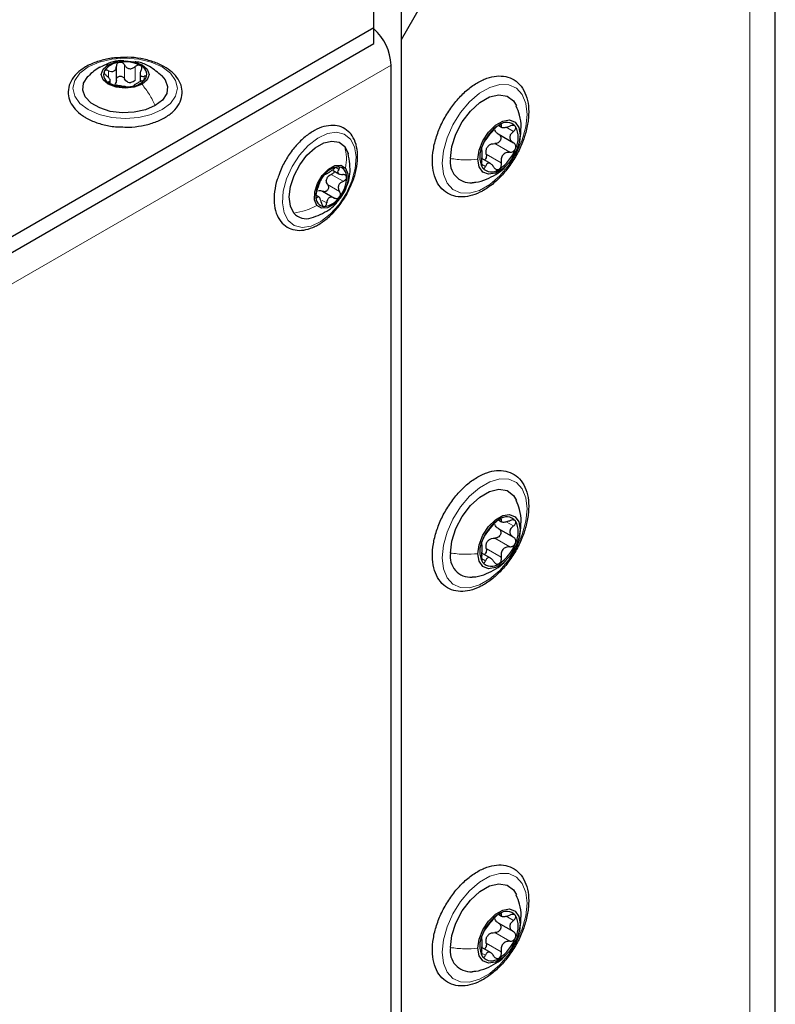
# Paper-space layout 'Blatt2' of a CAD drawing. Header units: millimetres. Extents: x 5 to 418, y 2 to 292.
# Tile 76 of 112: x 161 to 174, y 208 to 225. Entities that reach past the tile are written whole.
import ezdxf

# ---------------------------------------------------------------- set-up
doc = ezdxf.new("R2010")
doc.units = ezdxf.units.MM

psp = doc.layouts.new('Blatt2')

# ---------------------------------------------------------------- linework, layer by layer
at = {"color": 7, "linetype": 'Continuous', "lineweight": 25}
for p, q in [((174.261, 105.896), (174.261, 237.904)), ((167.812, 225.18), (167.812, 143.798)), ((167.34, 224.5), (167.34, 224.772)), ((168.138, 224.856), (167.812, 224.291)), ((148.201, 213.451), (167.34, 224.5)), ((167.34, 224.228), (167.34, 224.5)), ((148.201, 213.179), (167.34, 224.228)), ((167.812, 224.291), (167.812, 144.701)), ((167.635, 199.085), (167.635, 223.853)), ((162.898, 223.568), (162.898, 223.831)), ((163.307, 223.728), (163.307, 223.565)), ((162.794, 223.54), (162.794, 223.608)), ((169.483, 222.665), (169.744, 222.514)), ((169.493, 222.808), (169.542, 222.78)), ((169.352, 222.153), (169.202, 222.24)), ((169.727, 222.253), (169.749, 222.292)), ((166.635, 222.037), (166.737, 221.978)), ((166.454, 221.678), (166.66, 221.559)), ((166.389, 221.578), (166.348, 221.601)), ((169.493, 216.004), (169.542, 215.976)), ((169.483, 215.861), (169.744, 215.71)), ((169.352, 215.348), (169.202, 215.435)), ((169.727, 215.448), (169.749, 215.487)), ((169.493, 209.199), (169.542, 209.171)), ((169.483, 209.056), (169.744, 208.905)), ((169.352, 208.544), (169.202, 208.631)), ((169.727, 208.644), (169.749, 208.683))]:
    psp.add_line(p, q, dxfattribs=at)
at = {"color": 7, "linetype": 'Continuous', "lineweight": 18}
for p, q in [((173.822, 105.284), (173.822, 237.292)), ((167.635, 223.853), (149.026, 213.111)), ((163.039, 223.617), (163.039, 223.855)), ((162.763, 223.638), (162.763, 223.755)), ((163.223, 223.588), (163.223, 223.826)), ((162.774, 223.545), (162.774, 223.567)), ((163.376, 223.599), (163.376, 223.66)), ((169.512, 222.826), (169.536, 222.812)), ((169.62, 222.78), (169.746, 222.707)), ((169.874, 222.758), (169.86, 222.647)), ((169.422, 222.498), (169.682, 222.348)), ((169.277, 222.317), (169.536, 222.167)), ((166.683, 222.084), (166.733, 222.054)), ((169.196, 222.144), (169.262, 222.106)), ((166.604, 221.967), (166.81, 221.848)), ((166.541, 221.792), (166.747, 221.673)), ((166.34, 221.58), (166.361, 221.568)), ((166.45, 221.519), (166.525, 221.475)), ((169.512, 216.021), (169.536, 216.007)), ((169.62, 215.976), (169.746, 215.903)), ((169.874, 215.954), (169.86, 215.843)), ((169.422, 215.693), (169.682, 215.543)), ((169.277, 215.512), (169.536, 215.362)), ((169.196, 215.34), (169.262, 215.301)), ((169.512, 209.217), (169.536, 209.203)), ((169.62, 209.171), (169.746, 209.098)), ((169.874, 209.149), (169.86, 209.038)), ((169.422, 208.889), (169.682, 208.739)), ((169.277, 208.708), (169.536, 208.558)), ((169.196, 208.535), (169.262, 208.497))]:
    psp.add_line(p, q, dxfattribs=at)
at = {"color": 7, "linetype": 'Continuous', "lineweight": 18, "flags": 128}
for points in [[(162.414, 223.82), (162.6, 223.902), (162.818, 223.954), (163.05, 223.972), (163.283, 223.954), (163.5, 223.902), (163.687, 223.82), (163.83, 223.712), (163.92, 223.587), (163.95, 223.452), (163.92, 223.318), (163.83, 223.192), (163.687, 223.085), (163.5, 223.002), (163.283, 222.95), (163.05, 222.933), (162.818, 222.95), (162.6, 223.002), (162.414, 223.085), (162.271, 223.192), (162.181, 223.318), (162.15, 223.452), (162.181, 223.587), (162.271, 223.712), (162.414, 223.82)], [(168.519, 222.159), (168.54, 222.373), (168.602, 222.599), (168.703, 222.824), (168.834, 223.035), (168.99, 223.22), (169.161, 223.367), (169.338, 223.469), (169.509, 223.519), (169.665, 223.515), (169.796, 223.456), (169.896, 223.346), (169.959, 223.192), (169.98, 223.003), (169.959, 222.788), (169.896, 222.562), (169.796, 222.337), (169.665, 222.126), (169.509, 221.941), (169.338, 221.794), (169.161, 221.692), (168.99, 221.642), (168.834, 221.647), (168.703, 221.705), (168.602, 221.815), (168.54, 221.969), (168.519, 222.159)], [(166.935, 222.577), (167.005, 222.443), (167.033, 222.27), (167.018, 222.071), (166.961, 221.857), (166.865, 221.645), (166.738, 221.449), (166.587, 221.281), (166.423, 221.154), (166.258, 221.076), (166.102, 221.052), (165.966, 221.084), (165.86, 221.17), (165.79, 221.304), (165.762, 221.477), (165.777, 221.676), (165.834, 221.889), (165.93, 222.101), (166.057, 222.298), (166.208, 222.466), (166.372, 222.593), (166.537, 222.671), (166.693, 222.695), (166.829, 222.663), (166.935, 222.577)], [(168.519, 215.354), (168.54, 215.569), (168.602, 215.795), (168.703, 216.02), (168.834, 216.231), (168.99, 216.416), (169.161, 216.563), (169.338, 216.665), (169.509, 216.715), (169.665, 216.71), (169.796, 216.651), (169.896, 216.542), (169.959, 216.388), (169.98, 216.198), (169.959, 215.984), (169.896, 215.758), (169.796, 215.532), (169.665, 215.321), (169.509, 215.137), (169.338, 214.989), (169.161, 214.888), (168.99, 214.838), (168.834, 214.842), (168.703, 214.901), (168.602, 215.011), (168.54, 215.165), (168.519, 215.354)], [(168.519, 208.55), (168.54, 208.764), (168.602, 208.99), (168.703, 209.215), (168.834, 209.426), (168.99, 209.611), (169.161, 209.758), (169.338, 209.86), (169.509, 209.91), (169.665, 209.906), (169.796, 209.847), (169.896, 209.737), (169.959, 209.583), (169.98, 209.394), (169.959, 209.179), (169.896, 208.953), (169.796, 208.728), (169.665, 208.517), (169.509, 208.332), (169.338, 208.185), (169.161, 208.083), (168.99, 208.033), (168.834, 208.038), (168.703, 208.096), (168.602, 208.206), (168.54, 208.36), (168.519, 208.55)]]:
    psp.add_lwpolyline(points, dxfattribs=at)
at = {"color": 7, "linetype": 'Continuous', "lineweight": 25, "flags": 128}
for points in [[(163.342, 223.522), (163.208, 223.47), (163.05, 223.452), (162.893, 223.47), (162.759, 223.522), (162.669, 223.599), (162.638, 223.69), (162.669, 223.781), (162.759, 223.859)], [(162.759, 223.859), (162.893, 223.91), (163.05, 223.928), (163.208, 223.91), (163.342, 223.859), (163.432, 223.781), (163.463, 223.69), (163.432, 223.599), (163.342, 223.522)], [(163.569, 223.153), (163.402, 223.081), (163.206, 223.038), (162.998, 223.03), (162.794, 223.055), (162.611, 223.113), (162.463, 223.198), (162.363, 223.304), (162.319, 223.422), (162.334, 223.542), (162.407, 223.655), (162.412, 223.66)], [(163.68, 223.669), (163.738, 223.6), (163.782, 223.482), (163.767, 223.362), (163.694, 223.249), (163.569, 223.153)], [(168.66, 222.241), (168.684, 222.446), (168.754, 222.662), (168.864, 222.872), (169.005, 223.058), (169.166, 223.206), (169.333, 223.303), (169.494, 223.341), (169.635, 223.318), (169.745, 223.235), (169.797, 223.148)], [(169.134, 222.228), (169.156, 222.384), (169.219, 222.547), (169.315, 222.696), (169.434, 222.814), (169.56, 222.887), (169.678, 222.906), (169.775, 222.868), (169.838, 222.778), (169.86, 222.647)], [(165.959, 221.3), (165.899, 221.421), (165.879, 221.578), (165.901, 221.76), (165.963, 221.95), (166.061, 222.134), (166.185, 222.297), (166.327, 222.426), (166.475, 222.51), (166.616, 222.543), (166.74, 222.521), (166.836, 222.447)], [(169.86, 222.647), (169.838, 222.491), (169.775, 222.329), (169.678, 222.18), (169.56, 222.061), (169.434, 221.989), (169.315, 221.97), (169.219, 222.008), (169.156, 222.098), (169.134, 222.228)], [(166.836, 222.447), (166.896, 222.326), (166.898, 222.319)], [(166.357, 221.432), (166.316, 221.531), (166.319, 221.664), (166.365, 221.811), (166.448, 221.949), (166.554, 222.058), (166.668, 222.12), (166.772, 222.127), (166.85, 222.077)], [(166.85, 222.077), (166.891, 221.978), (166.888, 221.845), (166.842, 221.698), (166.76, 221.56), (166.653, 221.451), (166.54, 221.389), (166.436, 221.382), (166.357, 221.432)], [(168.66, 215.436), (168.684, 215.642), (168.754, 215.858), (168.864, 216.068), (169.005, 216.254), (169.166, 216.401), (169.333, 216.498), (169.494, 216.536), (169.635, 216.513), (169.745, 216.43), (169.797, 216.344)], [(169.134, 215.424), (169.156, 215.58), (169.219, 215.742), (169.315, 215.892), (169.434, 216.01), (169.56, 216.083), (169.678, 216.101), (169.775, 216.063), (169.838, 215.974), (169.86, 215.843)], [(169.86, 215.843), (169.838, 215.687), (169.775, 215.524), (169.678, 215.375), (169.56, 215.257), (169.434, 215.184), (169.315, 215.166), (169.219, 215.203), (169.156, 215.293), (169.134, 215.424)], [(168.66, 208.632), (168.684, 208.837), (168.754, 209.053), (168.864, 209.263), (169.005, 209.449), (169.166, 209.597), (169.333, 209.694), (169.494, 209.732), (169.635, 209.709), (169.745, 209.626), (169.797, 209.539)], [(169.134, 208.619), (169.156, 208.775), (169.219, 208.938), (169.315, 209.087), (169.434, 209.205), (169.56, 209.278), (169.678, 209.297), (169.775, 209.259), (169.838, 209.169), (169.86, 209.038)], [(169.86, 209.038), (169.838, 208.882), (169.775, 208.72), (169.678, 208.571), (169.56, 208.452), (169.434, 208.38), (169.315, 208.361), (169.219, 208.399), (169.156, 208.489), (169.134, 208.619)]]:
    psp.add_lwpolyline(points, dxfattribs=at)
at = {"color": 7, "linetype": 'Continuous', "lineweight": 25}
for centre, radius, start, end in [((166.732, 223.811), 0.904, 2.6772, 47.6925), ((162.974, 223.558), 0.342, 93.4335, 146.5611), ((163.051, 223.332), 0.576, 62.6428, 99.7711), ((162.844, 223.691), 0.165, 160.539, 249.2579), ((163.257, 223.689), 0.165, 340.539, 69.2579), ((163.05, 224.048), 0.576, 242.6428, 279.7711), ((163.153, 223.763), 0.211, 254.2708, 268.1431), ((163.127, 223.823), 0.342, 273.4335, 326.5611), ((169.627, 222.66), 0.205, 40.5328, 129.2482), ((169.883, 222.216), 0.716, 122.638, 159.7729), ((169.402, 222.603), 0.426, 333.4364, 26.5636), ((169.592, 222.273), 0.426, 153.4364, 206.5636), ((169.509, 222.283), 0.263, 135.2838, 147.1271), ((169.111, 222.66), 0.716, 302.638, 339.7729), ((169.01, 222.177), 0.355, 169.7453, 273.6137), ((166.767, 221.737), 0.362, 96.4113, 147.5266), ((166.711, 221.939), 0.159, 353.1412, 84.2768), ((169.367, 222.216), 0.205, 220.5328, 309.2482), ((166.901, 221.58), 0.563, 141.3537, 179.0628), ((166.719, 221.823), 0.206, 153.1645, 167.2519), ((166.306, 221.929), 0.563, 321.3537, 359.0628), ((166.496, 221.57), 0.159, 173.1412, 264.2768), ((166.44, 221.772), 0.362, 276.4113, 327.5266), ((166.172, 221.484), 0.281, 220.7436, 287.938), ((169.627, 215.855), 0.205, 40.5328, 129.2482), ((169.883, 215.411), 0.716, 122.638, 159.7729), ((169.402, 215.798), 0.426, 333.4364, 26.5636), ((169.592, 215.468), 0.426, 153.4364, 206.5636), ((169.509, 215.479), 0.263, 135.2838, 147.1271), ((169.111, 215.855), 0.716, 302.638, 339.7729), ((169.01, 215.373), 0.355, 169.7453, 273.6137), ((169.367, 215.411), 0.205, 220.5328, 309.2482), ((169.627, 209.051), 0.205, 40.5328, 129.2482), ((169.883, 208.607), 0.716, 122.638, 159.7729), ((169.402, 208.994), 0.426, 333.4364, 26.5636), ((169.592, 208.664), 0.426, 153.4364, 206.5636), ((169.509, 208.674), 0.263, 135.2838, 147.1271), ((169.111, 209.051), 0.716, 302.638, 339.7729), ((169.01, 208.568), 0.355, 169.7453, 273.6137), ((169.367, 208.607), 0.205, 220.5328, 309.2482)]:
    psp.add_arc(centre, radius, start, end, dxfattribs=at)
for points, knots in [([(163.066, 223.985), (163, 223.984), (162.857, 223.982), (162.647, 223.94), (162.448, 223.87), (162.28, 223.772), (162.153, 223.649), (162.077, 223.508), (162.059, 223.358), (162.096, 223.216), (162.182, 223.088), (162.282, 223), (162.353, 222.956), (162.372, 222.945)], [0, 0, 0, 0, 0.0866794, 0.1860201, 0.2857737, 0.3862316, 0.4874251, 0.5875941, 0.6837558, 0.7762888, 0.8686662, 0.9642393, 1, 1, 1, 1]), ([(163.028, 223.925), (163.011, 223.927), (162.933, 223.937), (162.8, 223.903), (162.695, 223.853), (162.645, 223.83)], [0, 0, 0, 0, 0.12537, 0.585999, 1, 1, 1, 1]), ([(162.953, 223.899), (162.945, 223.897), (162.929, 223.893), (162.911, 223.877), (162.899, 223.856), (162.898, 223.841), (162.898, 223.833)], [0, 0, 0, 0, 0.250033, 0.499632, 0.749228, 1, 1, 1, 1]), ([(163.039, 223.855), (163.034, 223.862), (163.026, 223.876), (163.005, 223.891), (162.98, 223.901), (162.962, 223.9), (162.953, 223.899)], [0, 0, 0, 0, 0.249815, 0.499908, 0.75012, 1, 1, 1, 1]), ([(162.976, 222.787), (163.02, 222.784), (163.14, 222.778), (163.335, 222.802), (163.546, 222.855), (163.733, 222.939), (163.883, 223.049), (163.988, 223.181), (164.039, 223.327), (164.032, 223.475), (163.972, 223.612), (163.867, 223.733), (163.719, 223.836), (163.534, 223.917), (163.322, 223.968), (163.161, 223.99), (163.076, 223.986), (163.066, 223.985)], [0, 0, 0, 0, 0.043178, 0.116961, 0.19094, 0.26533, 0.340301, 0.415461, 0.48884, 0.558844, 0.627333, 0.696902, 0.76915, 0.842962, 0.916921, 0.990714, 1, 1, 1, 1]), ([(163.039, 223.855), (163.048, 223.84), (163.063, 223.818), (163.094, 223.798), (163.12, 223.79), (163.148, 223.79), (163.185, 223.799), (163.208, 223.815), (163.223, 223.826)], [0, 0, 0, 0, 0.249199, 0.374336, 0.49893, 0.624007, 0.749759, 1, 1, 1, 1]), ([(163.686, 223.664), (163.616, 223.722), (163.496, 223.822), (163.329, 223.9), (163.241, 223.906), (163.22, 223.907)], [0, 0, 0, 0, 0.507466, 0.877443, 1, 1, 1, 1]), ([(163.316, 223.843), (163.309, 223.846), (163.295, 223.852), (163.27, 223.85), (163.244, 223.842), (163.23, 223.832), (163.223, 223.826)], [0, 0, 0, 0, 0.249991, 0.499611, 0.749127, 1, 1, 1, 1]), ([(162.612, 223.816), (162.577, 223.794), (162.505, 223.749), (162.443, 223.69), (162.41, 223.658)], [0, 0, 0, 0, 0.473586, 1, 1, 1, 1]), ([(162.688, 223.746), (162.687, 223.741), (162.684, 223.73), (162.691, 223.71), (162.705, 223.691), (162.718, 223.679), (162.725, 223.674)], [0, 0, 0, 0, 0.249857, 0.499466, 0.749011, 1, 1, 1, 1]), ([(162.763, 223.755), (162.755, 223.758), (162.739, 223.764), (162.717, 223.765), (162.698, 223.76), (162.691, 223.751), (162.688, 223.746)], [0, 0, 0, 0, 0.249807, 0.500055, 0.750309, 1, 1, 1, 1]), ([(162.763, 223.755), (162.78, 223.749), (162.805, 223.74), (162.838, 223.742), (162.86, 223.75), (162.878, 223.765), (162.895, 223.791), (162.897, 223.816), (162.898, 223.833)], [0, 0, 0, 0, 0.249168, 0.374303, 0.498903, 0.623987, 0.749746, 1, 1, 1, 1]), ([(163.326, 223.767), (163.319, 223.751), (163.308, 223.728), (163.306, 223.699), (163.31, 223.68), (163.321, 223.667), (163.34, 223.657), (163.362, 223.659), (163.376, 223.66)], [0, 0, 0, 0, 0.249201, 0.374338, 0.498932, 0.624008, 0.74976, 1, 1, 1, 1]), ([(163.326, 223.767), (163.33, 223.774), (163.337, 223.789), (163.339, 223.81), (163.332, 223.83), (163.321, 223.839), (163.316, 223.843)], [0, 0, 0, 0, 0.249852, 0.499902, 0.750115, 1, 1, 1, 1]), ([(162.774, 223.567), (162.782, 223.569), (162.793, 223.573), (162.795, 223.586), (162.791, 223.6), (162.78, 223.617), (162.76, 223.643), (162.739, 223.661), (162.725, 223.674)], [0, 0, 0, 0, 0.249201, 0.3743378, 0.4989316, 0.6240084, 0.74976, 1, 1, 1, 1]), ([(162.774, 223.567), (162.771, 223.566), (162.764, 223.565), (162.762, 223.558), (162.769, 223.548), (162.78, 223.541), (162.785, 223.537)], [0, 0, 0, 0, 0.2498519, 0.4999015, 0.7501147, 1, 1, 1, 1]), ([(162.785, 223.537), (162.792, 223.534), (162.806, 223.527), (162.831, 223.518), (162.856, 223.511), (162.871, 223.509), (162.878, 223.508)], [0, 0, 0, 0, 0.249991, 0.499611, 0.749127, 1, 1, 1, 1]), ([(162.898, 223.595), (162.897, 223.582), (162.896, 223.556), (162.883, 223.536), (162.876, 223.526)], [0, 0, 0, 0, 0.50155, 1, 1, 1, 1]), ([(162.898, 223.595), (162.898, 223.603), (162.899, 223.618), (162.91, 223.639), (162.929, 223.654), (162.953, 223.663), (162.98, 223.662), (163.005, 223.653), (163.026, 223.638), (163.034, 223.624), (163.039, 223.617)], [0, 0, 0, 0, 0.125193, 0.249438, 0.374279, 0.499024, 0.623869, 0.749369, 0.87443, 1, 1, 1, 1]), ([(163.096, 223.56), (163.084, 223.567), (163.06, 223.582), (163.046, 223.605), (163.039, 223.617)], [0, 0, 0, 0, 0.498457, 1, 1, 1, 1]), ([(163.223, 223.588), (163.212, 223.579), (163.189, 223.562), (163.16, 223.556), (163.146, 223.553)], [0, 0, 0, 0, 0.501552, 1, 1, 1, 1]), ([(163.338, 223.579), (163.321, 223.571), (163.296, 223.56), (163.263, 223.543), (163.241, 223.53), (163.223, 223.52), (163.206, 223.509), (163.204, 223.504), (163.203, 223.501)], [0, 0, 0, 0, 0.249168, 0.374303, 0.498903, 0.623987, 0.749746, 1, 1, 1, 1]), ([(163.338, 223.579), (163.346, 223.582), (163.362, 223.589), (163.384, 223.603), (163.403, 223.619), (163.41, 223.629), (163.413, 223.634)], [0, 0, 0, 0, 0.249807, 0.500055, 0.750309, 1, 1, 1, 1]), ([(163.413, 223.634), (163.414, 223.639), (163.417, 223.648), (163.41, 223.658), (163.396, 223.662), (163.382, 223.661), (163.376, 223.66)], [0, 0, 0, 0, 0.2498571, 0.4994664, 0.7490114, 1, 1, 1, 1]), ([(169.229, 221.691), (169.26, 221.711), (169.351, 221.767), (169.496, 221.891), (169.653, 222.07), (169.789, 222.275), (169.897, 222.495), (169.972, 222.721), (170.011, 222.943), (170.011, 223.152), (169.969, 223.339), (169.885, 223.493), (169.764, 223.603), (169.617, 223.662), (169.456, 223.67), (169.286, 223.632), (169.11, 223.548), (168.935, 223.42), (168.771, 223.255), (168.625, 223.06), (168.504, 222.846), (168.414, 222.621), (168.359, 222.396), (168.341, 222.18), (168.365, 221.982), (168.43, 221.813), (168.536, 221.682), (168.674, 221.601), (168.83, 221.571), (168.996, 221.589), (169.131, 221.637), (169.209, 221.68), (169.229, 221.691)], [0, 0, 0, 0, 0.018673, 0.053858, 0.088978, 0.124026, 0.159069, 0.19418, 0.229444, 0.26495, 0.300703, 0.336174, 0.3704, 0.403215, 0.435664, 0.4689, 0.503345, 0.538446, 0.573603, 0.608677, 0.643711, 0.678787, 0.713972, 0.749363, 0.785021, 0.82072, 0.8556, 0.888944, 0.92147, 0.95423, 0.98818, 1, 1, 1, 1]), ([(163.062, 223.479), (163.053, 223.481), (163.038, 223.483), (163.007, 223.486), (162.981, 223.49), (162.953, 223.495), (162.916, 223.501), (162.893, 223.505), (162.878, 223.508)], [0, 0, 0, 0, 0.249199, 0.374336, 0.49893, 0.624007, 0.749759, 1, 1, 1, 1]), ([(163.062, 223.479), (163.066, 223.479), (163.075, 223.477), (163.096, 223.477), (163.121, 223.478), (163.139, 223.48), (163.148, 223.481)], [0, 0, 0, 0, 0.249815, 0.499908, 0.75012, 1, 1, 1, 1]), ([(163.148, 223.481), (163.156, 223.483), (163.172, 223.486), (163.19, 223.491), (163.202, 223.497), (163.203, 223.5), (163.203, 223.501)], [0, 0, 0, 0, 0.250033, 0.499632, 0.749228, 1, 1, 1, 1]), ([(169.875, 222.758), (169.876, 222.768), (169.883, 222.845), (169.86, 222.979), (169.815, 223.093), (169.795, 223.144)], [0, 0, 0, 0, 0.073514, 0.585674, 1, 1, 1, 1]), ([(162.372, 222.945), (162.403, 222.928), (162.49, 222.881), (162.66, 222.825), (162.837, 222.789), (162.944, 222.787), (162.976, 222.787)], [0, 0, 0, 0, 0.180167, 0.52014, 0.85956, 1, 1, 1, 1]), ([(166.921, 221.73), (166.939, 221.767), (166.99, 221.872), (167.039, 222.052), (167.065, 222.256), (167.049, 222.443), (166.994, 222.599), (166.901, 222.718), (166.779, 222.794), (166.633, 222.82), (166.477, 222.799), (166.315, 222.732), (166.152, 222.62), (166.023, 222.497), (165.954, 222.411), (165.932, 222.383)], [0, 0, 0, 0, 0.046137, 0.131367, 0.217044, 0.30338, 0.390061, 0.466467, 0.547693, 0.626784, 0.706432, 0.789105, 0.873957, 0.959228, 1, 1, 1, 1]), ([(169.262, 222.557), (169.27, 222.566), (169.281, 222.58), (169.304, 222.611), (169.324, 222.637), (169.347, 222.665), (169.377, 222.7), (169.395, 222.723), (169.408, 222.738)], [0, 0, 0, 0, 0.249219, 0.374357, 0.498947, 0.62402, 0.749767, 1, 1, 1, 1]), ([(169.497, 222.819), (169.489, 222.814), (169.473, 222.803), (169.447, 222.781), (169.425, 222.758), (169.413, 222.745), (169.408, 222.738)], [0, 0, 0, 0, 0.24999, 0.499611, 0.749127, 1, 1, 1, 1]), ([(169.486, 222.663), (169.495, 222.658), (169.511, 222.647), (169.526, 222.622), (169.531, 222.593), (169.525, 222.562), (169.508, 222.533), (169.483, 222.512), (169.453, 222.499), (169.433, 222.498), (169.422, 222.498)], [0, 0, 0, 0, 0.1252122, 0.2494682, 0.3743102, 0.49905, 0.6238871, 0.7493816, 0.8744372, 1, 1, 1, 1]), ([(169.486, 222.663), (169.472, 222.672), (169.444, 222.69), (169.431, 222.719), (169.425, 222.733)], [0, 0, 0, 0, 0.500609, 1, 1, 1, 1]), ([(169.536, 222.812), (169.537, 222.816), (169.54, 222.825), (169.533, 222.831), (169.519, 222.83), (169.504, 222.823), (169.497, 222.819)], [0, 0, 0, 0, 0.249853, 0.499901, 0.750114, 1, 1, 1, 1]), ([(169.536, 222.812), (169.534, 222.803), (169.53, 222.789), (169.544, 222.778), (169.561, 222.774), (169.586, 222.775), (169.626, 222.78), (169.659, 222.791), (169.682, 222.799)], [0, 0, 0, 0, 0.24922, 0.374358, 0.498948, 0.624021, 0.749768, 1, 1, 1, 1]), ([(169.746, 222.707), (169.729, 222.693), (169.703, 222.671), (169.685, 222.635), (169.68, 222.606), (169.685, 222.578), (169.703, 222.543), (169.729, 222.525), (169.746, 222.513)], [0, 0, 0, 0, 0.2491937, 0.3743301, 0.4989253, 0.6240038, 0.7497569, 1, 1, 1, 1]), ([(169.783, 222.793), (169.778, 222.798), (169.768, 222.808), (169.742, 222.812), (169.712, 222.81), (169.692, 222.802), (169.682, 222.799)], [0, 0, 0, 0, 0.249858, 0.4994668, 0.7490113, 1, 1, 1, 1]), ([(169.746, 222.707), (169.754, 222.714), (169.77, 222.728), (169.785, 222.751), (169.791, 222.775), (169.786, 222.787), (169.783, 222.793)], [0, 0, 0, 0, 0.249806, 0.500054, 0.750309, 1, 1, 1, 1]), ([(169.749, 222.292), (169.768, 222.324), (169.823, 222.415), (169.869, 222.576), (169.873, 222.701), (169.875, 222.758)], [0, 0, 0, 0, 0.233244, 0.649662, 1, 1, 1, 1]), ([(169.262, 222.557), (169.259, 222.552), (169.252, 222.544), (169.238, 222.522), (169.224, 222.494), (169.215, 222.474), (169.211, 222.463)], [0, 0, 0, 0, 0.249816, 0.499908, 0.75012, 1, 1, 1, 1]), ([(169.322, 222.468), (169.338, 222.478), (169.369, 222.497), (169.404, 222.497), (169.422, 222.498)], [0, 0, 0, 0, 0.49811, 1, 1, 1, 1]), ([(169.783, 222.412), (169.786, 222.423), (169.791, 222.443), (169.785, 222.473), (169.77, 222.497), (169.754, 222.508), (169.746, 222.513)], [0, 0, 0, 0, 0.250032, 0.4996317, 0.7492275, 1, 1, 1, 1]), ([(165.932, 222.383), (165.909, 222.351), (165.842, 222.258), (165.761, 222.117), (165.721, 222.008), (165.707, 221.968)], [0, 0, 0, 0, 0.250579, 0.725643, 1, 1, 1, 1]), ([(166.847, 221.718), (166.865, 221.753), (166.905, 221.834), (166.943, 222.039), (166.916, 222.207), (166.896, 222.325)], [0, 0, 0, 0, 0.189862, 0.432696, 1, 1, 1, 1]), ([(169.211, 222.463), (169.208, 222.454), (169.2, 222.434), (169.195, 222.411), (169.194, 222.395), (169.197, 222.393), (169.198, 222.391)], [0, 0, 0, 0, 0.250032, 0.499632, 0.749228, 1, 1, 1, 1]), ([(169.198, 222.197), (169.2, 222.22), (169.204, 222.255), (169.206, 222.301), (169.206, 222.332), (169.206, 222.358), (169.204, 222.383), (169.2, 222.388), (169.198, 222.391)], [0, 0, 0, 0, 0.249194, 0.37433, 0.498925, 0.624004, 0.749757, 1, 1, 1, 1]), ([(169.277, 222.317), (169.274, 222.335), (169.27, 222.373), (169.282, 222.408), (169.289, 222.426)], [0, 0, 0, 0, 0.500646, 1, 1, 1, 1]), ([(169.682, 222.348), (169.66, 222.347), (169.626, 222.345), (169.587, 222.324), (169.561, 222.301), (169.544, 222.271), (169.53, 222.226), (169.534, 222.19), (169.536, 222.167)], [0, 0, 0, 0, 0.249219, 0.374357, 0.498947, 0.62402, 0.749767, 1, 1, 1, 1]), ([(169.682, 222.348), (169.692, 222.348), (169.712, 222.349), (169.742, 222.362), (169.768, 222.383), (169.778, 222.403), (169.783, 222.412)], [0, 0, 0, 0, 0.249816, 0.499908, 0.75012, 1, 1, 1, 1]), ([(169.198, 222.197), (169.197, 222.187), (169.194, 222.165), (169.195, 222.132), (169.201, 222.102), (169.208, 222.089), (169.211, 222.082)], [0, 0, 0, 0, 0.249806, 0.500054, 0.750309, 1, 1, 1, 1]), ([(169.277, 222.317), (169.278, 222.306), (169.281, 222.284), (169.274, 222.252), (169.262, 222.227), (169.25, 222.218), (169.246, 222.214)], [0, 0, 0, 0, 0.278955, 0.555759, 0.833842, 1, 1, 1, 1]), ([(169.408, 222.093), (169.395, 222.111), (169.377, 222.137), (169.347, 222.157), (169.325, 222.164), (169.304, 222.161), (169.281, 222.146), (169.27, 222.122), (169.262, 222.106)], [0, 0, 0, 0, 0.24922, 0.374358, 0.498948, 0.624021, 0.749768, 1, 1, 1, 1]), ([(169.497, 222.057), (169.504, 222.062), (169.519, 222.074), (169.533, 222.102), (169.54, 222.134), (169.537, 222.156), (169.536, 222.167)], [0, 0, 0, 0, 0.24999, 0.499611, 0.749127, 1, 1, 1, 1]), ([(166.507, 221.973), (166.511, 221.973), (166.516, 221.973), (166.534, 221.984), (166.552, 221.994), (166.574, 222.008), (166.605, 222.029), (166.627, 222.046), (166.642, 222.057)], [0, 0, 0, 0, 0.249201, 0.374338, 0.498932, 0.624008, 0.74976, 1, 1, 1, 1]), ([(166.659, 222.023), (166.659, 222.021), (166.658, 222.012), (166.647, 221.996), (166.628, 221.978), (166.612, 221.97), (166.604, 221.967)], [0, 0, 0, 0, 0.077292, 0.385163, 0.691959, 1, 1, 1, 1]), ([(166.727, 222.097), (166.721, 222.096), (166.709, 222.095), (166.686, 222.086), (166.662, 222.073), (166.649, 222.062), (166.642, 222.057)], [0, 0, 0, 0, 0.2498571, 0.4994664, 0.7490114, 1, 1, 1, 1]), ([(166.733, 222.054), (166.726, 222.043), (166.714, 222.026), (166.714, 222.004), (166.721, 221.99), (166.735, 221.978), (166.762, 221.966), (166.788, 221.965), (166.806, 221.964)], [0, 0, 0, 0, 0.249168, 0.374303, 0.498903, 0.623987, 0.749746, 1, 1, 1, 1]), ([(166.733, 222.054), (166.737, 222.06), (166.744, 222.07), (166.747, 222.084), (166.742, 222.094), (166.732, 222.096), (166.727, 222.097)], [0, 0, 0, 0, 0.249807, 0.500055, 0.750309, 1, 1, 1, 1]), ([(169.034, 221.827), (169.056, 221.829), (169.14, 221.834), (169.281, 221.88), (169.444, 221.963), (169.558, 222.044), (169.607, 222.102), (169.618, 222.115)], [0, 0, 0, 0, 0.097746, 0.382147, 0.655833, 0.924291, 1, 1, 1, 1]), ([(169.211, 222.082), (169.215, 222.078), (169.224, 222.069), (169.238, 222.071), (169.252, 222.083), (169.259, 222.098), (169.262, 222.106)], [0, 0, 0, 0, 0.249858, 0.499467, 0.749011, 1, 1, 1, 1]), ([(169.408, 222.093), (169.413, 222.085), (169.425, 222.068), (169.447, 222.053), (169.473, 222.047), (169.489, 222.053), (169.497, 222.057)], [0, 0, 0, 0, 0.249853, 0.499901, 0.750114, 1, 1, 1, 1]), ([(165.707, 221.968), (165.695, 221.938), (165.654, 221.84), (165.622, 221.67), (165.614, 221.472), (165.649, 221.296), (165.724, 221.151), (165.838, 221.05), (165.977, 221), (166.129, 221.001), (166.289, 221.047), (166.453, 221.139), (166.613, 221.273), (166.758, 221.442), (166.863, 221.598), (166.907, 221.699), (166.921, 221.73)], [0, 0, 0, 0, 0.033362, 0.112297, 0.191749, 0.271819, 0.351524, 0.428474, 0.502125, 0.575086, 0.650185, 0.72793, 0.80676, 0.885486, 0.964058, 1, 1, 1, 1]), ([(166.357, 221.684), (166.363, 221.699), (166.371, 221.722), (166.382, 221.757), (166.392, 221.784), (166.401, 221.809), (166.412, 221.837), (166.417, 221.85), (166.42, 221.859)], [0, 0, 0, 0, 0.249199, 0.374336, 0.49893, 0.624007, 0.749759, 1, 1, 1, 1]), ([(166.462, 221.931), (166.457, 221.924), (166.446, 221.91), (166.434, 221.889), (166.424, 221.87), (166.421, 221.863), (166.42, 221.859)], [0, 0, 0, 0, 0.2499907, 0.4996106, 0.7491271, 1, 1, 1, 1]), ([(166.507, 221.973), (166.506, 221.973), (166.502, 221.973), (166.492, 221.965), (166.478, 221.951), (166.467, 221.938), (166.462, 221.931)], [0, 0, 0, 0, 0.249852, 0.499902, 0.750115, 1, 1, 1, 1]), ([(166.541, 221.792), (166.534, 221.804), (166.52, 221.827), (166.519, 221.855), (166.518, 221.869)], [0, 0, 0, 0, 0.501552, 1, 1, 1, 1]), ([(166.536, 221.916), (166.545, 221.927), (166.564, 221.949), (166.59, 221.961), (166.604, 221.967)], [0, 0, 0, 0, 0.498457, 1, 1, 1, 1]), ([(166.81, 221.848), (166.793, 221.839), (166.767, 221.827), (166.742, 221.799), (166.729, 221.775), (166.723, 221.748), (166.726, 221.712), (166.738, 221.689), (166.747, 221.673)], [0, 0, 0, 0, 0.249199, 0.374336, 0.49893, 0.624007, 0.749759, 1, 1, 1, 1]), ([(166.869, 221.92), (166.867, 221.927), (166.865, 221.94), (166.85, 221.955), (166.83, 221.963), (166.814, 221.964), (166.806, 221.964)], [0, 0, 0, 0, 0.250033, 0.499632, 0.749228, 1, 1, 1, 1]), ([(166.81, 221.848), (166.818, 221.851), (166.834, 221.859), (166.853, 221.877), (166.867, 221.898), (166.868, 221.912), (166.869, 221.92)], [0, 0, 0, 0, 0.249815, 0.499908, 0.75012, 1, 1, 1, 1]), ([(166.357, 221.684), (166.355, 221.678), (166.35, 221.664), (166.343, 221.638), (166.339, 221.612), (166.339, 221.597), (166.339, 221.589)], [0, 0, 0, 0, 0.249815, 0.499908, 0.75012, 1, 1, 1, 1]), ([(166.382, 221.691), (166.394, 221.692), (166.419, 221.695), (166.442, 221.684), (166.454, 221.678)], [0, 0, 0, 0, 0.498457, 1, 1, 1, 1]), ([(166.541, 221.792), (166.545, 221.785), (166.553, 221.771), (166.557, 221.746), (166.553, 221.719), (166.54, 221.696), (166.521, 221.678), (166.499, 221.669), (166.475, 221.669), (166.461, 221.675), (166.454, 221.678)], [0, 0, 0, 0, 0.1252217, 0.2494831, 0.3743256, 0.4990628, 0.6238964, 0.749388, 0.8744406, 1, 1, 1, 1]), ([(166.745, 221.577), (166.75, 221.585), (166.759, 221.6), (166.763, 221.626), (166.759, 221.652), (166.751, 221.666), (166.747, 221.673)], [0, 0, 0, 0, 0.249991, 0.499611, 0.749127, 1, 1, 1, 1]), ([(166.259, 221.216), (166.364, 221.255), (166.512, 221.31), (166.668, 221.438), (166.721, 221.509), (166.746, 221.544)], [0, 0, 0, 0, 0.5558219, 0.7818089, 1, 1, 1, 1]), ([(166.339, 221.589), (166.339, 221.583), (166.341, 221.57), (166.346, 221.56), (166.354, 221.559), (166.359, 221.565), (166.361, 221.568)], [0, 0, 0, 0, 0.250033, 0.499632, 0.749228, 1, 1, 1, 1]), ([(166.434, 221.478), (166.43, 221.496), (166.423, 221.523), (166.41, 221.552), (166.4, 221.569), (166.389, 221.579), (166.376, 221.583), (166.367, 221.574), (166.361, 221.568)], [0, 0, 0, 0, 0.249168, 0.374303, 0.498903, 0.623987, 0.749746, 1, 1, 1, 1]), ([(166.434, 221.478), (166.435, 221.469), (166.439, 221.452), (166.45, 221.431), (166.464, 221.416), (166.475, 221.413), (166.481, 221.412)], [0, 0, 0, 0, 0.249807, 0.500055, 0.750309, 1, 1, 1, 1]), ([(166.481, 221.412), (166.486, 221.413), (166.497, 221.415), (166.511, 221.429), (166.521, 221.45), (166.524, 221.467), (166.525, 221.475)], [0, 0, 0, 0, 0.2498571, 0.4994664, 0.7490114, 1, 1, 1, 1]), ([(166.66, 221.559), (166.645, 221.566), (166.622, 221.576), (166.59, 221.573), (166.568, 221.565), (166.55, 221.548), (166.532, 221.52), (166.528, 221.493), (166.525, 221.475)], [0, 0, 0, 0, 0.249201, 0.374338, 0.498932, 0.624008, 0.74976, 1, 1, 1, 1]), ([(166.66, 221.559), (166.667, 221.556), (166.681, 221.55), (166.705, 221.55), (166.728, 221.559), (166.74, 221.571), (166.745, 221.577)], [0, 0, 0, 0, 0.249852, 0.499902, 0.750115, 1, 1, 1, 1]), ([(169.229, 214.887), (169.26, 214.906), (169.351, 214.962), (169.496, 215.087), (169.653, 215.266), (169.789, 215.47), (169.897, 215.69), (169.972, 215.916), (170.011, 216.139), (170.011, 216.348), (169.969, 216.535), (169.885, 216.689), (169.764, 216.798), (169.617, 216.857), (169.456, 216.866), (169.286, 216.828), (169.11, 216.744), (168.935, 216.616), (168.771, 216.45), (168.625, 216.256), (168.504, 216.041), (168.414, 215.817), (168.359, 215.592), (168.341, 215.376), (168.365, 215.178), (168.43, 215.008), (168.536, 214.878), (168.674, 214.796), (168.83, 214.766), (168.996, 214.784), (169.131, 214.833), (169.209, 214.876), (169.229, 214.887)], [0, 0, 0, 0, 0.018673, 0.053858, 0.088978, 0.124026, 0.159069, 0.19418, 0.229444, 0.26495, 0.300703, 0.336174, 0.3704, 0.403215, 0.435664, 0.4689, 0.503345, 0.538446, 0.573603, 0.608677, 0.643711, 0.678787, 0.713972, 0.749363, 0.785021, 0.82072, 0.8556, 0.888944, 0.92147, 0.95423, 0.98818, 1, 1, 1, 1]), ([(169.875, 215.954), (169.876, 215.964), (169.883, 216.041), (169.86, 216.175), (169.815, 216.289), (169.795, 216.34)], [0, 0, 0, 0, 0.073514, 0.585674, 1, 1, 1, 1]), ([(169.262, 215.752), (169.27, 215.762), (169.281, 215.776), (169.304, 215.807), (169.324, 215.833), (169.347, 215.86), (169.377, 215.896), (169.395, 215.918), (169.408, 215.933)], [0, 0, 0, 0, 0.249219, 0.374357, 0.498947, 0.62402, 0.749767, 1, 1, 1, 1]), ([(169.497, 216.014), (169.489, 216.009), (169.473, 215.999), (169.447, 215.977), (169.425, 215.954), (169.413, 215.94), (169.408, 215.933)], [0, 0, 0, 0, 0.24999, 0.499611, 0.749127, 1, 1, 1, 1]), ([(169.486, 215.859), (169.472, 215.868), (169.444, 215.886), (169.431, 215.914), (169.425, 215.928)], [0, 0, 0, 0, 0.500609, 1, 1, 1, 1]), ([(169.536, 216.007), (169.537, 216.012), (169.54, 216.02), (169.533, 216.026), (169.519, 216.026), (169.504, 216.018), (169.497, 216.014)], [0, 0, 0, 0, 0.249853, 0.499901, 0.750114, 1, 1, 1, 1]), ([(169.536, 216.007), (169.534, 215.998), (169.53, 215.984), (169.544, 215.974), (169.561, 215.97), (169.586, 215.97), (169.626, 215.975), (169.659, 215.987), (169.682, 215.994)], [0, 0, 0, 0, 0.24922, 0.374358, 0.498948, 0.624021, 0.749768, 1, 1, 1, 1]), ([(169.746, 215.903), (169.729, 215.888), (169.703, 215.867), (169.685, 215.83), (169.68, 215.801), (169.685, 215.773), (169.703, 215.738), (169.729, 215.721), (169.746, 215.709)], [0, 0, 0, 0, 0.2491937, 0.3743301, 0.4989253, 0.6240038, 0.7497569, 1, 1, 1, 1]), ([(169.783, 215.989), (169.778, 215.994), (169.768, 216.003), (169.742, 216.008), (169.712, 216.005), (169.692, 215.998), (169.682, 215.994)], [0, 0, 0, 0, 0.249858, 0.4994668, 0.7490113, 1, 1, 1, 1]), ([(169.746, 215.903), (169.754, 215.91), (169.77, 215.923), (169.785, 215.947), (169.791, 215.97), (169.786, 215.983), (169.783, 215.989)], [0, 0, 0, 0, 0.249806, 0.500054, 0.750309, 1, 1, 1, 1]), ([(169.749, 215.487), (169.768, 215.52), (169.823, 215.611), (169.869, 215.771), (169.873, 215.897), (169.875, 215.954)], [0, 0, 0, 0, 0.233244, 0.649662, 1, 1, 1, 1]), ([(169.262, 215.752), (169.259, 215.748), (169.252, 215.739), (169.238, 215.717), (169.224, 215.689), (169.215, 215.669), (169.211, 215.659)], [0, 0, 0, 0, 0.249816, 0.499908, 0.75012, 1, 1, 1, 1]), ([(169.486, 215.859), (169.495, 215.853), (169.511, 215.843), (169.526, 215.818), (169.531, 215.789), (169.525, 215.757), (169.508, 215.729), (169.483, 215.707), (169.453, 215.694), (169.433, 215.693), (169.422, 215.693)], [0, 0, 0, 0, 0.1252122, 0.2494682, 0.3743102, 0.49905, 0.6238871, 0.7493816, 0.8744372, 1, 1, 1, 1]), ([(169.783, 215.608), (169.786, 215.618), (169.791, 215.639), (169.785, 215.668), (169.77, 215.693), (169.754, 215.704), (169.746, 215.709)], [0, 0, 0, 0, 0.250032, 0.4996317, 0.7492275, 1, 1, 1, 1]), ([(169.211, 215.659), (169.208, 215.649), (169.2, 215.629), (169.195, 215.606), (169.194, 215.591), (169.197, 215.588), (169.198, 215.587)], [0, 0, 0, 0, 0.250032, 0.499632, 0.749228, 1, 1, 1, 1]), ([(169.198, 215.393), (169.2, 215.416), (169.204, 215.45), (169.206, 215.496), (169.206, 215.528), (169.206, 215.553), (169.204, 215.579), (169.2, 215.583), (169.198, 215.587)], [0, 0, 0, 0, 0.249194, 0.37433, 0.498925, 0.624004, 0.749757, 1, 1, 1, 1]), ([(169.277, 215.512), (169.274, 215.531), (169.27, 215.568), (169.282, 215.604), (169.289, 215.622)], [0, 0, 0, 0, 0.500646, 1, 1, 1, 1]), ([(169.322, 215.664), (169.338, 215.673), (169.369, 215.692), (169.404, 215.693), (169.422, 215.693)], [0, 0, 0, 0, 0.49811, 1, 1, 1, 1]), ([(169.682, 215.543), (169.66, 215.542), (169.626, 215.541), (169.587, 215.519), (169.561, 215.496), (169.544, 215.466), (169.53, 215.421), (169.534, 215.386), (169.536, 215.362)], [0, 0, 0, 0, 0.249219, 0.374357, 0.498947, 0.62402, 0.749767, 1, 1, 1, 1]), ([(169.682, 215.543), (169.692, 215.544), (169.712, 215.544), (169.742, 215.557), (169.768, 215.579), (169.778, 215.598), (169.783, 215.608)], [0, 0, 0, 0, 0.249816, 0.499908, 0.75012, 1, 1, 1, 1]), ([(169.198, 215.393), (169.197, 215.382), (169.194, 215.361), (169.195, 215.328), (169.201, 215.298), (169.208, 215.284), (169.211, 215.278)], [0, 0, 0, 0, 0.249806, 0.500054, 0.750309, 1, 1, 1, 1]), ([(169.277, 215.512), (169.278, 215.501), (169.281, 215.48), (169.274, 215.448), (169.262, 215.422), (169.25, 215.413), (169.246, 215.41)], [0, 0, 0, 0, 0.278955, 0.555759, 0.833842, 1, 1, 1, 1]), ([(169.497, 215.252), (169.504, 215.258), (169.519, 215.269), (169.533, 215.298), (169.54, 215.33), (169.537, 215.352), (169.536, 215.362)], [0, 0, 0, 0, 0.24999, 0.499611, 0.749127, 1, 1, 1, 1]), ([(169.034, 215.023), (169.056, 215.024), (169.14, 215.029), (169.281, 215.075), (169.444, 215.158), (169.558, 215.239), (169.607, 215.298), (169.618, 215.31)], [0, 0, 0, 0, 0.097746, 0.382147, 0.655833, 0.924291, 1, 1, 1, 1]), ([(169.211, 215.278), (169.215, 215.273), (169.224, 215.265), (169.238, 215.267), (169.252, 215.279), (169.259, 215.294), (169.262, 215.301)], [0, 0, 0, 0, 0.249858, 0.499467, 0.749011, 1, 1, 1, 1]), ([(169.408, 215.288), (169.395, 215.306), (169.377, 215.333), (169.347, 215.352), (169.325, 215.359), (169.304, 215.356), (169.281, 215.341), (169.27, 215.317), (169.262, 215.301)], [0, 0, 0, 0, 0.24922, 0.374358, 0.498948, 0.624021, 0.749768, 1, 1, 1, 1]), ([(169.408, 215.288), (169.413, 215.28), (169.425, 215.263), (169.447, 215.248), (169.473, 215.242), (169.489, 215.249), (169.497, 215.252)], [0, 0, 0, 0, 0.249853, 0.499901, 0.750114, 1, 1, 1, 1]), ([(169.229, 208.082), (169.26, 208.102), (169.351, 208.158), (169.496, 208.282), (169.653, 208.461), (169.789, 208.666), (169.897, 208.886), (169.972, 209.112), (170.011, 209.334), (170.011, 209.543), (169.969, 209.73), (169.885, 209.884), (169.764, 209.994), (169.617, 210.053), (169.456, 210.061), (169.286, 210.023), (169.11, 209.939), (168.935, 209.811), (168.771, 209.646), (168.625, 209.451), (168.504, 209.237), (168.414, 209.012), (168.359, 208.787), (168.341, 208.571), (168.365, 208.373), (168.43, 208.204), (168.536, 208.073), (168.674, 207.992), (168.83, 207.962), (168.996, 207.98), (169.131, 208.028), (169.209, 208.071), (169.229, 208.082)], [0, 0, 0, 0, 0.018673, 0.053858, 0.088978, 0.124026, 0.159069, 0.19418, 0.229444, 0.26495, 0.300703, 0.336174, 0.3704, 0.403215, 0.435664, 0.4689, 0.503345, 0.538446, 0.573603, 0.608677, 0.643711, 0.678787, 0.713972, 0.749363, 0.785021, 0.82072, 0.8556, 0.888944, 0.92147, 0.95423, 0.98818, 1, 1, 1, 1]), ([(169.875, 209.149), (169.876, 209.159), (169.883, 209.236), (169.86, 209.37), (169.815, 209.484), (169.795, 209.535)], [0, 0, 0, 0, 0.073514, 0.585674, 1, 1, 1, 1]), ([(169.262, 208.948), (169.27, 208.957), (169.281, 208.971), (169.304, 209.002), (169.324, 209.028), (169.347, 209.056), (169.377, 209.091), (169.395, 209.114), (169.408, 209.129)], [0, 0, 0, 0, 0.249219, 0.374357, 0.498947, 0.62402, 0.749767, 1, 1, 1, 1]), ([(169.497, 209.21), (169.489, 209.205), (169.473, 209.194), (169.447, 209.172), (169.425, 209.149), (169.413, 209.136), (169.408, 209.129)], [0, 0, 0, 0, 0.24999, 0.499611, 0.749127, 1, 1, 1, 1]), ([(169.486, 209.054), (169.472, 209.063), (169.444, 209.081), (169.431, 209.11), (169.425, 209.124)], [0, 0, 0, 0, 0.500609, 1, 1, 1, 1]), ([(169.536, 209.203), (169.537, 209.207), (169.54, 209.216), (169.533, 209.222), (169.519, 209.221), (169.504, 209.214), (169.497, 209.21)], [0, 0, 0, 0, 0.249853, 0.499901, 0.750114, 1, 1, 1, 1]), ([(169.536, 209.203), (169.534, 209.194), (169.53, 209.18), (169.544, 209.169), (169.561, 209.165), (169.586, 209.166), (169.626, 209.171), (169.659, 209.182), (169.682, 209.19)], [0, 0, 0, 0, 0.24922, 0.374358, 0.498948, 0.624021, 0.749768, 1, 1, 1, 1]), ([(169.746, 209.098), (169.729, 209.084), (169.703, 209.062), (169.685, 209.026), (169.68, 208.997), (169.685, 208.969), (169.703, 208.934), (169.729, 208.916), (169.746, 208.904)], [0, 0, 0, 0, 0.249194, 0.37433, 0.498925, 0.624004, 0.749757, 1, 1, 1, 1]), ([(169.783, 209.184), (169.778, 209.189), (169.768, 209.199), (169.742, 209.203), (169.712, 209.201), (169.692, 209.193), (169.682, 209.19)], [0, 0, 0, 0, 0.249858, 0.499467, 0.749011, 1, 1, 1, 1]), ([(169.746, 209.098), (169.754, 209.105), (169.77, 209.118), (169.785, 209.142), (169.791, 209.166), (169.786, 209.178), (169.783, 209.184)], [0, 0, 0, 0, 0.249806, 0.500054, 0.750309, 1, 1, 1, 1]), ([(169.749, 208.683), (169.768, 208.715), (169.823, 208.806), (169.869, 208.967), (169.873, 209.092), (169.875, 209.149)], [0, 0, 0, 0, 0.233244, 0.649662, 1, 1, 1, 1]), ([(169.262, 208.948), (169.259, 208.943), (169.252, 208.935), (169.238, 208.913), (169.224, 208.885), (169.215, 208.865), (169.211, 208.854)], [0, 0, 0, 0, 0.249816, 0.4999076, 0.7501199, 1, 1, 1, 1]), ([(169.486, 209.054), (169.495, 209.049), (169.511, 209.038), (169.526, 209.013), (169.531, 208.984), (169.525, 208.953), (169.508, 208.924), (169.483, 208.903), (169.453, 208.89), (169.433, 208.889), (169.422, 208.889)], [0, 0, 0, 0, 0.1252122, 0.2494682, 0.3743102, 0.49905, 0.6238871, 0.7493816, 0.8744372, 1, 1, 1, 1]), ([(169.211, 208.854), (169.208, 208.845), (169.2, 208.825), (169.195, 208.802), (169.194, 208.786), (169.197, 208.784), (169.198, 208.782)], [0, 0, 0, 0, 0.250032, 0.499632, 0.749228, 1, 1, 1, 1]), ([(169.198, 208.588), (169.2, 208.611), (169.204, 208.646), (169.206, 208.692), (169.206, 208.723), (169.206, 208.749), (169.204, 208.774), (169.2, 208.779), (169.198, 208.782)], [0, 0, 0, 0, 0.249194, 0.37433, 0.498925, 0.624004, 0.749757, 1, 1, 1, 1]), ([(169.277, 208.708), (169.274, 208.726), (169.27, 208.764), (169.282, 208.799), (169.289, 208.817)], [0, 0, 0, 0, 0.500646, 1, 1, 1, 1]), ([(169.322, 208.859), (169.338, 208.869), (169.369, 208.888), (169.404, 208.888), (169.422, 208.889)], [0, 0, 0, 0, 0.49811, 1, 1, 1, 1]), ([(169.682, 208.739), (169.66, 208.738), (169.626, 208.736), (169.587, 208.715), (169.561, 208.692), (169.544, 208.662), (169.53, 208.617), (169.534, 208.581), (169.536, 208.558)], [0, 0, 0, 0, 0.249219, 0.374357, 0.498947, 0.62402, 0.749767, 1, 1, 1, 1]), ([(169.682, 208.739), (169.692, 208.739), (169.712, 208.74), (169.742, 208.753), (169.768, 208.774), (169.778, 208.794), (169.783, 208.803)], [0, 0, 0, 0, 0.249816, 0.4999076, 0.7501199, 1, 1, 1, 1]), ([(169.783, 208.803), (169.786, 208.814), (169.791, 208.834), (169.785, 208.864), (169.77, 208.888), (169.754, 208.899), (169.746, 208.904)], [0, 0, 0, 0, 0.250032, 0.4996317, 0.7492275, 1, 1, 1, 1]), ([(169.198, 208.588), (169.197, 208.578), (169.194, 208.556), (169.195, 208.523), (169.201, 208.493), (169.208, 208.48), (169.211, 208.473)], [0, 0, 0, 0, 0.249806, 0.500054, 0.750309, 1, 1, 1, 1]), ([(169.277, 208.708), (169.278, 208.697), (169.281, 208.675), (169.274, 208.643), (169.262, 208.618), (169.25, 208.609), (169.246, 208.605)], [0, 0, 0, 0, 0.278955, 0.555759, 0.833842, 1, 1, 1, 1]), ([(169.034, 208.218), (169.056, 208.22), (169.14, 208.225), (169.281, 208.271), (169.444, 208.354), (169.558, 208.435), (169.607, 208.493), (169.618, 208.506)], [0, 0, 0, 0, 0.097746, 0.382147, 0.655833, 0.924291, 1, 1, 1, 1]), ([(169.211, 208.473), (169.215, 208.469), (169.224, 208.46), (169.238, 208.462), (169.252, 208.474), (169.259, 208.489), (169.262, 208.497)], [0, 0, 0, 0, 0.249858, 0.499467, 0.749011, 1, 1, 1, 1]), ([(169.408, 208.484), (169.395, 208.502), (169.377, 208.528), (169.347, 208.548), (169.325, 208.555), (169.304, 208.552), (169.281, 208.537), (169.27, 208.513), (169.262, 208.497)], [0, 0, 0, 0, 0.24922, 0.374358, 0.498948, 0.624021, 0.749768, 1, 1, 1, 1]), ([(169.408, 208.484), (169.413, 208.475), (169.425, 208.459), (169.447, 208.444), (169.473, 208.438), (169.489, 208.444), (169.497, 208.448)], [0, 0, 0, 0, 0.2498531, 0.4999013, 0.7501145, 1, 1, 1, 1]), ([(169.497, 208.448), (169.504, 208.453), (169.519, 208.465), (169.533, 208.493), (169.54, 208.525), (169.537, 208.547), (169.536, 208.558)], [0, 0, 0, 0, 0.24999, 0.499611, 0.749127, 1, 1, 1, 1])]:
    psp.add_open_spline(points, degree=3, knots=knots, dxfattribs=at)
at = {"color": 7, "linetype": 'Continuous', "lineweight": 18}
psp.add_open_spline([(162.614, 223.812), (162.62, 223.817), (162.66, 223.849), (162.714, 223.854), (162.759, 223.859)], degree=3, knots=[0, 0, 0, 0, 0.162643, 1, 1, 1, 1], dxfattribs=at)
for points in [[(163.569, 223.153), (163.537, 223.218), (163.473, 223.35), (163.386, 223.464), (163.342, 223.522)], [(166.836, 222.447), (166.85, 222.388), (166.877, 222.27), (166.859, 222.141), (166.85, 222.077)], [(168.66, 222.241), (168.739, 222.23), (168.895, 222.21), (169.054, 222.222), (169.134, 222.228)], [(165.959, 221.3), (166.027, 221.312), (166.163, 221.335), (166.292, 221.4), (166.357, 221.432)], [(168.66, 215.436), (168.739, 215.426), (168.895, 215.406), (169.054, 215.418), (169.134, 215.424)], [(168.66, 208.632), (168.739, 208.621), (168.895, 208.601), (169.054, 208.613), (169.134, 208.619)]]:
    psp.add_open_spline(points, degree=3, dxfattribs=at)

doc.saveas('drawing.dxf')
